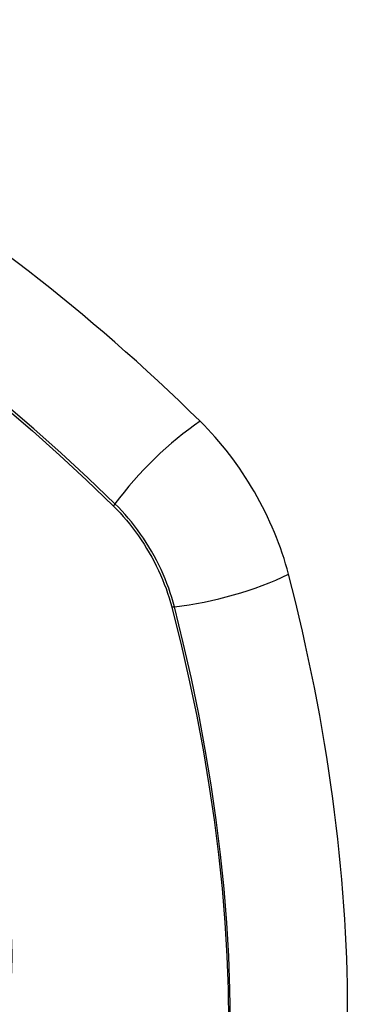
# Model space of a CAD drawing. Header units: inches. Extents: x 20 to 506, y 54 to 236.
# Tile 146 of 245: x 431.094 to 431.396, y 217.267 to 218.125. Entities that reach past the tile are written whole.
import ezdxf

# ---------------------------------------------------------------- set-up
doc = ezdxf.new("R2010")
doc.units = ezdxf.units.IN
doc.header["$MEASUREMENT"] = 0
doc.layers.add('Visible Edges(ANSI)', color=7, linetype='Continuous', lineweight=25)
doc.layers.add('Visible Tangent Edges(ANSI)', color=7, linetype='Continuous', lineweight=25)

msp = doc.modelspace()

# ---------------------------------------------------------------- linework, layer by layer
at = {"layer": 'Visible Edges(ANSI)'}
for centre, major_axis, start_param, end_param in [((430.94782, 216.94877), (-0.64961, 1.12515), 5.161526, 5.834048), ((431.20961, 217.66246), (0.08858, -0.15343), 1.121659, 2.019933), ((430.46064, 217.79259), (-0.64961, 1.12515), 3.59073, 4.263252)]:
    msp.add_ellipse(centre, major_axis=major_axis, ratio=0.57735, start_param=start_param, end_param=end_param, dxfattribs=at)
at = {"layer": 'Visible Tangent Edges(ANSI)'}
for p, q in [((431.17508, 217.70163), (431.17541, 217.7013)), ((431.22615, 217.61342), (431.22627, 217.61297))]:
    msp.add_line(p, q, dxfattribs=at)
at = {"layer": 'Visible Tangent Edges(ANSI)', "flags": 128}
for points in [[(431.08083, 217.7875), (431.10472, 217.76697), (431.12841, 217.7458), (431.15187, 217.72401), (431.17508, 217.70163)], [(431.17666, 217.70323), (431.15334, 217.72561), (431.12978, 217.74741), (431.10598, 217.76857), (431.08199, 217.78909)], [(431.17541, 217.7013), (431.17831, 217.69837), (431.18116, 217.69534), (431.18396, 217.69222), (431.18672, 217.68901), (431.18942, 217.68571), (431.19206, 217.68234), (431.19464, 217.67889), (431.19716, 217.67537), (431.19961, 217.67178), (431.20198, 217.66813), (431.20428, 217.66443), (431.20651, 217.66067), (431.20865, 217.65686), (431.21071, 217.65302), (431.21268, 217.64914), (431.21456, 217.64522), (431.21636, 217.64128), (431.21805, 217.63732), (431.21966, 217.63335), (431.22116, 217.62936), (431.22256, 217.62537), (431.22386, 217.62138), (431.22506, 217.6174), (431.22615, 217.61342)], [(431.22845, 217.61354), (431.22737, 217.61759), (431.22618, 217.62166), (431.22488, 217.62574), (431.22347, 217.62982), (431.22196, 217.6339), (431.22034, 217.63797), (431.21861, 217.64202), (431.21679, 217.64605), (431.21488, 217.65006), (431.21286, 217.65403), (431.21076, 217.65797), (431.20857, 217.66186), (431.2063, 217.6657), (431.20394, 217.66949), (431.2015, 217.67322), (431.19899, 217.67688), (431.19641, 217.68047), (431.19376, 217.68399), (431.19105, 217.68743), (431.18827, 217.69078), (431.18545, 217.69404), (431.18256, 217.69721), (431.17963, 217.70027), (431.17666, 217.70323)], [(431.22627, 217.61297), (431.23404, 217.58171), (431.24116, 217.55059), (431.24763, 217.51962), (431.25343, 217.48883), (431.25857, 217.45824), (431.26304, 217.42789), (431.26683, 217.39778), (431.26994, 217.36794), (431.27236, 217.33838), (431.27411, 217.30915), (431.27516, 217.28028), (431.27552, 217.2518)], [(431.27721, 217.25143), (431.27686, 217.27999), (431.27582, 217.30892), (431.2741, 217.33822), (431.27171, 217.36785), (431.26864, 217.39777), (431.26489, 217.42794), (431.26048, 217.45837), (431.25539, 217.48904), (431.24964, 217.51991), (431.24323, 217.55097), (431.23616, 217.58218), (431.22845, 217.61354)]]:
    msp.add_lwpolyline(points, dxfattribs=at)
at = {"layer": 'Visible Tangent Edges(ANSI)'}
for centre, major_axis, ratio, start_param, end_param in [((430.84208, 217.45027), (-0.17318, 0.29996), 0.57735, 5.05527, 10.652693), ((431.23519, 217.70741), (-0.08271, -0.08432), 0.354513, 4.18549, 5.093849), ((431.18154, 217.70358), (-0.00686, -0.00706), 0.356312, 5.09202, 5.355727), ((431.26133, 217.66214), (-0.11437, -0.02947), 0.354513, 1.189336, 2.097696), ((431.23119, 217.61759), (-0.00954, -0.00241), 0.356312, 0.927458, 1.191165)]:
    msp.add_ellipse(centre, major_axis=major_axis, ratio=ratio, start_param=start_param, end_param=end_param, dxfattribs=at)
msp.add_ellipse((430.84267, 217.45061), major_axis=(-0.17111, 0.29637), ratio=0.57735, dxfattribs=at)

doc.saveas('drawing.dxf')
